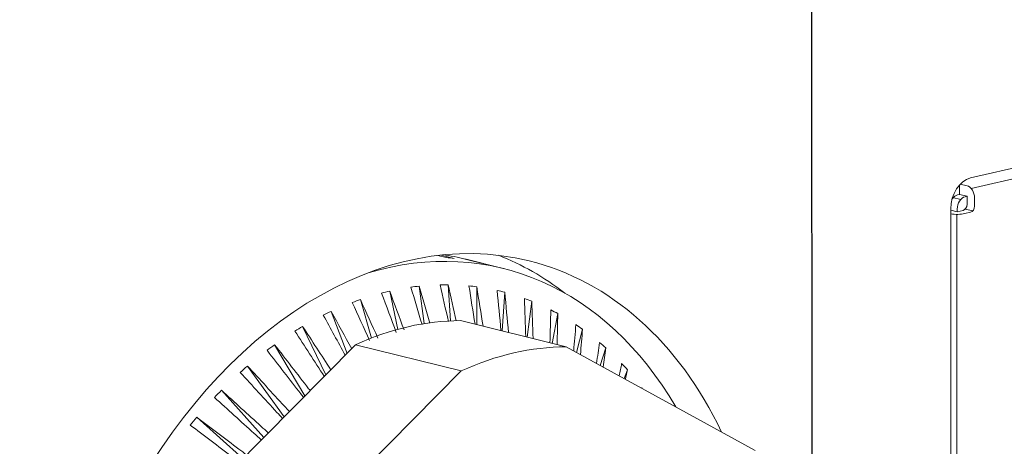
# Model space of a CAD drawing. Header units: millimetres. Extents: x 0 to 297, y 0 to 210.
# Tile 48 of 50: x 234.11 to 246.17, y 182.1 to 187.32. Entities that reach past the tile are written whole.
import ezdxf

# ---------------------------------------------------------------- set-up
doc = ezdxf.new("R2010")
doc.units = ezdxf.units.MM
doc.layers.add('1', color=7, linetype='Continuous', true_color=0xffffff)

msp = doc.modelspace()

# ---------------------------------------------------------------- linework, layer by layer
at = {"layer": '1', "color": 7, "linetype": 'Continuous', "lineweight": 13}
for p, q in [((243.814, 181.2588), (243.8115, 190.2044)), ((243.815, 190.2494), (243.8176, 181.2582)), ((253.4408, 187.1537), (245.7573, 185.3854)), ((247.4106, 185.6366), (245.7659, 185.2581)), ((245.6236, 185.1842), (245.6236, 185.2998)), ((245.634, 185.3111), (245.716, 185.2908)), ((245.5399, 185.1476), (245.6398, 185.1229)), ((245.6236, 185.1842), (245.5996, 185.1787)), ((245.6236, 185.1842), (245.7161, 185.1613)), ((245.7161, 185.1614), (245.6921, 185.1558)), ((245.7161, 185.1613), (245.7161, 185.0642)), ((245.8086, 185.1384), (245.8086, 185.0413)), ((245.5173, 185.0064), (245.5186, 180.3766)), ((245.5961, 184.9719), (245.5173, 184.9914)), ((245.5961, 185.0042), (245.5961, 184.9717)), ((245.6681, 184.9884), (245.5961, 184.9719)), ((245.7606, 184.9655), (245.6886, 184.949)), ((245.7868, 184.982), (245.6943, 185.0049)), ((245.5938, 180.3135), (245.5925, 184.94)), ((239.3352, 184.4106), (239.2317, 184.4362)), ((239.2713, 184.4407), (239.4313, 184.4011)), ((239.6985, 184.3577), (239.4673, 184.415)), ((239.5609, 184.3938), (239.5611, 184.3918)), ((239.5609, 184.3938), (239.7921, 184.3365)), ((240.0331, 184.2768), (239.5707, 184.3914)), ((238.7399, 183.5312), (238.6422, 183.9996)), ((239.0634, 183.6017), (239.0014, 184.0604)), ((239.3872, 183.6352), (239.3579, 184.0784)), ((239.709, 183.5888), (239.7088, 184.0534)), ((240.0214, 183.5114), (240.0516, 183.9858)), ((238.4189, 183.4248), (238.2829, 183.8966)), ((240.3279, 183.4355), (240.3837, 183.876)), ((238.1199, 183.2374), (237.9263, 183.752)), ((239.5098, 183.6381), (240.8046, 183.3175)), ((240.6332, 183.3599), (240.7024, 183.7248)), ((237.8577, 182.9729), (237.5752, 183.5671)), ((240.9328, 183.2472), (241.0055, 183.5333)), ((235.9087, 181.007), (238.2237, 183.3421)), ((237.6025, 182.7155), (237.2321, 183.3431)), ((239.5185, 183.0215), (238.2237, 183.3421)), ((240.8046, 183.3175), (243.1207, 182.0481)), ((241.2218, 183.0888), (241.2905, 183.3032)), ((237.3506, 182.4614), (236.8997, 183.0818)), ((237.2035, 180.6863), (239.5185, 183.0215)), ((241.5136, 182.9289), (241.5553, 183.036)), ((237.0981, 182.2068), (236.5805, 182.7852)), ((236.8411, 181.9475), (236.277, 182.4555))]:
    msp.add_line(p, q, dxfattribs=at)
for centre, major_axis, ratio, start_param, end_param in [((245.7574, 185.0617), (-0.0801, -0.3236), 0.6995484, 3.4822213, 5.0530176), ((245.7161, 185.1613), (0.0299, -0.1299), 0.6735286, 1.2419282, 2.8127245), ((245.5996, 185.0492), (-0.0321, -0.1294), 0.6995484, 3.4822213, 4.2232479), ((245.6921, 185.0263), (0.0321, 0.1294), 0.6995484, 0.3406287, 1.911425), ((245.6681, 185.0532), (0.016, 0.0647), 0.6995484, 3.4822213, 5.0530176), ((245.7606, 185.0303), (-0.016, -0.0647), 0.6995484, 0.3406287, 1.911425), ((245.5961, 184.9719), (-0.1333, 0), 0.2387284, 0.938359, 2.3372467), ((238.8682, 178.3841), (1.4824, 5.9858), 0.6995484, 0, 3.7384574), ((238.5908, 178.4528), (-1.4423, -5.8241), 0.6995484, 2.5157888, 3.5308178), ((238.1284, 178.5673), (1.4423, 5.8241), 0.6995484, 0.0252707, 0.0593987), ((238.3596, 178.51), (-1.4423, -5.8241), 0.6995484, 3.231254, 3.2541298), ((238.3596, 178.51), (-1.4423, -5.8241), 0.6995484, 3.1439875, 3.1668634), ((238.1284, 178.5673), (-1.4824, -5.9858), 0.6995484, 2.8404528, 3.0531977), ((238.8682, 178.3841), (1.4824, 5.9858), 0.6995484, 5.5787436, 6.2831853), ((238.637, 178.4413), (1.3756, 5.5544), 0.6995484, 0.3389952, 0.363053), ((238.637, 178.4413), (1.3756, 5.5544), 0.6995484, 0.2517288, 0.2757866), ((238.637, 178.4413), (1.3756, 5.5544), 0.6995484, 0.1644623, 0.1885201), ((238.637, 178.4413), (1.3756, 5.5544), 0.6995484, 0.0771958, 0.1012537), ((238.637, 178.4413), (1.3756, 5.5544), 0.6995484, 6.2731147, 6.2971725), ((238.637, 178.4413), (1.3756, 5.5544), 0.6995484, 0.4262617, 0.4503195), ((238.637, 178.4413), (1.3756, 5.5544), 0.6995484, 6.1858482, 6.209906), ((238.637, 178.4413), (1.3756, 5.5544), 0.6995484, 0.5135282, 0.537586), ((238.637, 178.4413), (1.3756, 5.5544), 0.6995484, 6.0985818, 6.1226396), ((238.8682, 178.3841), (-1.2821, -5.1769), 0.6995484, 3.3140437, 3.6503989), ((238.637, 178.4413), (1.3756, 5.5544), 0.6995484, 0.6007946, 0.6248524), ((238.637, 178.4413), (1.3756, 5.5544), 0.6995484, 6.0113153, 6.0353731), ((238.637, 178.4413), (1.3756, 5.5544), 0.6995484, 0.6880611, 0.7121189), ((240.163, 178.0634), (-1.2821, -5.1769), 0.6995484, 3.3140437, 3.6503989), ((238.637, 178.4413), (1.3756, 5.5544), 0.6995484, 5.9240488, 5.9481066), ((238.637, 178.4413), (1.3756, 5.5544), 0.6995484, 0.7753275, 0.7993854), ((238.637, 178.4413), (1.3756, 5.5544), 0.6995484, 5.8367824, 5.8608402), ((238.637, 178.4413), (1.3756, 5.5544), 0.6995484, 0.862594, 0.8866518), ((238.637, 178.4413), (1.3756, 5.5544), 0.6995484, 0.9498605, 0.9739183)]:
    msp.add_ellipse(centre, major_axis=major_axis, ratio=ratio, start_param=start_param, end_param=end_param, dxfattribs=at)
for points in [[(238.6422, 183.9996), (238.7011, 183.841), (238.76, 183.6823), (238.8188, 183.5236)], [(239.0381, 183.5905), (238.993, 183.7429), (238.9478, 183.8954), (238.9025, 184.0479)], [(239.0014, 184.0604), (239.0459, 183.9099), (239.0903, 183.7595), (239.1347, 183.609)], [(239.362, 183.6266), (239.328, 183.777), (239.2941, 183.9273), (239.26, 184.0777)], [(239.3579, 184.0784), (239.3912, 183.9303), (239.4246, 183.7822), (239.4578, 183.6341)], [(239.688, 183.594), (239.663, 183.7509), (239.6379, 183.9077), (239.6128, 184.0646)], [(239.7088, 184.0534), (239.7345, 183.8922), (239.7601, 183.7311), (239.7856, 183.5699)], [(240.0058, 183.5153), (239.99, 183.6798), (239.9741, 183.8442), (239.9581, 184.0087)], [(240.0516, 183.9858), (240.0674, 183.8213), (240.0832, 183.6568), (240.0988, 183.4923)], [(238.2829, 183.8966), (238.3543, 183.7395), (238.4257, 183.5825), (238.497, 183.4254)], [(238.7221, 183.4941), (238.6625, 183.6546), (238.6028, 183.815), (238.543, 183.9754)], [(240.3101, 183.44), (240.3046, 183.5968), (240.299, 183.7536), (240.2934, 183.9104)], [(240.3837, 183.876), (240.389, 183.7233), (240.3943, 183.5705), (240.3995, 183.4178)], [(237.9263, 183.752), (238.0099, 183.5995), (238.0933, 183.447), (238.1766, 183.2945)], [(238.3965, 183.3948), (238.3258, 183.5501), (238.255, 183.7055), (238.1842, 183.8609)], [(240.6062, 183.3666), (240.6095, 183.5013), (240.6128, 183.6359), (240.616, 183.7705)], [(238.0976, 183.2148), (238.0081, 183.3782), (237.9185, 183.5416), (237.8289, 183.705)], [(240.7024, 183.7248), (240.6993, 183.5982), (240.6961, 183.4717), (240.6928, 183.3452)], [(237.8411, 182.9561), (237.7208, 183.1405), (237.6003, 183.3248), (237.4797, 183.5092)], [(237.5752, 183.5671), (237.6906, 183.3903), (237.8059, 183.2136), (237.9211, 183.0368)], [(240.8965, 183.2672), (240.9056, 183.3748), (240.9146, 183.4824), (240.9236, 183.5901)], [(241.0055, 183.5333), (240.9967, 183.4296), (240.9879, 183.3258), (240.979, 183.222)], [(241.1768, 183.1135), (241.1892, 183.1992), (241.2015, 183.2848), (241.2138, 183.3704)], [(241.2905, 183.3032), (241.2792, 183.2254), (241.2679, 183.1476), (241.2566, 183.0698)], [(241.4533, 182.962), (241.4637, 183.0124), (241.474, 183.0628), (241.4844, 183.1133)], [(241.5553, 183.036), (241.5472, 182.9971), (241.5392, 182.9582), (241.5311, 182.9193)], [(241.7305, 182.81), (241.7314, 182.8135), (241.7324, 182.817), (241.7333, 182.8205)]]:
    msp.add_open_spline(points, degree=3, dxfattribs=at)
for points, knots in [([(237.5861, 182.6989), (237.5753, 182.7128), (237.5646, 182.7267), (237.4158, 182.9186), (237.2776, 183.0966), (237.1393, 183.2747)], [0, 0, 0, 0, 0.0723029, 0.0723029, 1, 1, 1, 1]), ([(237.2321, 183.3431), (237.3713, 183.1636), (237.5104, 182.9841), (237.6553, 182.7968), (237.6614, 182.7889), (237.6675, 182.7811)], [0, 0, 0, 0, 0.9579977, 0.9579977, 1, 1, 1, 1]), ([(236.8997, 183.0818), (237.051, 182.9176), (237.2022, 182.7534), (237.3731, 182.5676), (237.393, 182.5459), (237.4129, 182.5242)], [0, 0, 0, 0, 0.8833194, 0.8833194, 1, 1, 1, 1]), ([(237.3295, 182.4401), (237.3066, 182.465), (237.2837, 182.4899), (237.1108, 182.6777), (236.9606, 182.8406), (236.8103, 183.0035)], [0, 0, 0, 0, 0.1325801, 0.1325801, 1, 1, 1, 1]), ([(236.5805, 182.7852), (236.7431, 182.6375), (236.9055, 182.4897), (237.0965, 182.3158), (237.1254, 182.2895), (237.1542, 182.2632)], [0, 0, 0, 0, 0.8489417, 0.8489417, 1, 1, 1, 1]), ([(237.0684, 182.1766), (237.0386, 182.2037), (237.0089, 182.2308), (236.818, 182.4044), (236.6566, 182.5509), (236.4952, 182.6975)], [0, 0, 0, 0, 0.1558729, 0.1558729, 1, 1, 1, 1]), ([(236.277, 182.4555), (236.4498, 182.3253), (236.6225, 182.1951), (236.826, 182.0415), (236.857, 182.0181), (236.888, 181.9947)], [0, 0, 0, 0, 0.8475919, 0.8475919, 1, 1, 1, 1]), ([(236.7992, 181.9051), (236.7698, 181.9273), (236.7403, 181.9494), (236.5396, 182.1008), (236.368, 182.23), (236.1964, 182.3592)], [0, 0, 0, 0, 0.1464851, 0.1464851, 1, 1, 1, 1])]:
    msp.add_open_spline(points, degree=3, knots=knots, dxfattribs=at)

doc.saveas('drawing.dxf')
